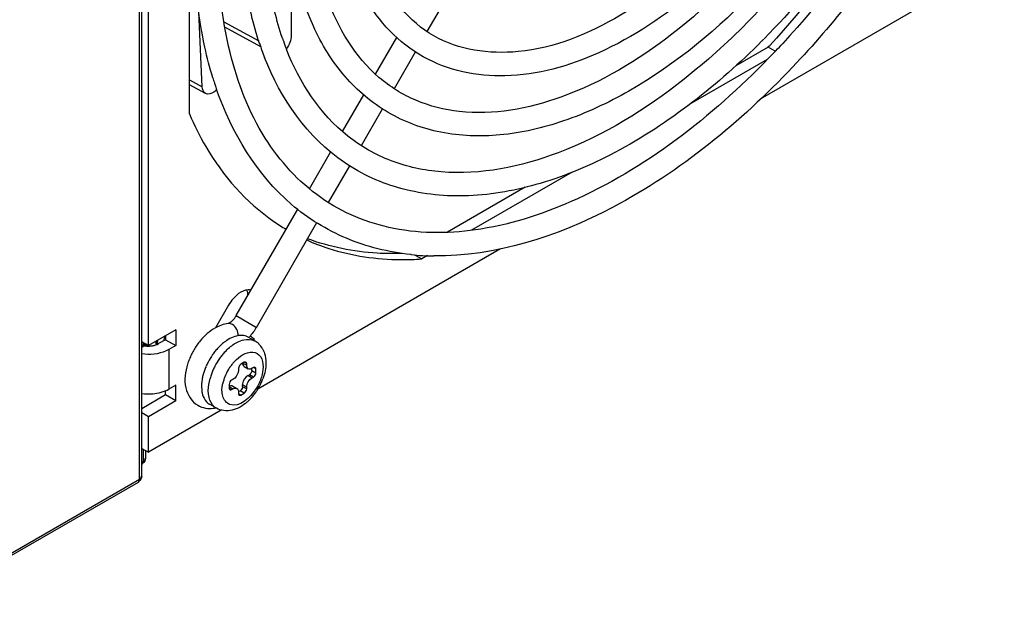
# Model space of a CAD drawing. Header units: inches. Extents: x 0 to 117, y 0 to 83.
# Tile 48 of 64: x 107.1 to 109.11, y 16.76 to 17.97. Entities that reach past the tile are written whole.
import ezdxf

# ---------------------------------------------------------------- set-up
doc = ezdxf.new("R2010")
doc.units = ezdxf.units.IN
doc.header["$LTSCALE"] = 6.431102
doc.header["$MEASUREMENT"] = 0
doc.layers.get('0').update_dxf_attribs({"linetype": 'CONTINUOUS'})

msp = doc.modelspace()

# ---------------------------------------------------------------- linework, layer by layer
at = {"color": 7, "linetype": 'CONTINUOUS'}
for p, q in [((107.3465, 17.0393), (107.3465, 19.1521)), ((107.3508, 17.0453), (107.3508, 19.1581)), ((107.3643, 17.3108), (107.3643, 19.119)), ((107.4478, 17.7822), (107.4478, 18.5431)), ((107.6545, 18.1273), (107.6548, 17.9418)), ((109.0897, 18.0899), (108.6088, 17.8123)), ((107.9315, 17.9496), (107.9745, 18.0241)), ((107.4739, 17.8374), (107.4672, 17.9896)), ((107.5181, 17.9697), (107.5888, 17.931)), ((107.593, 17.9185), (107.5197, 17.9586)), ((107.8264, 17.8627), (107.8696, 17.9375)), ((107.8646, 17.8338), (107.9076, 17.9084)), ((108.6249, 17.918), (108.5588, 17.8798)), ((108.6393, 17.9097), (108.6249, 17.918)), ((108.6228, 17.8927), (108.4645, 17.8013)), ((107.4478, 17.8516), (107.4739, 17.8374)), ((107.4806, 17.8235), (107.4478, 17.8414)), ((107.7593, 17.7464), (107.8024, 17.8211)), ((107.7977, 17.7179), (107.8408, 17.7925)), ((107.692, 17.6298), (107.7351, 17.7046)), ((107.7308, 17.602), (107.7739, 17.6767)), ((108.226, 17.6636), (108.0213, 17.5454)), ((108.131, 17.6329), (107.9724, 17.5413)), ((107.5429, 17.3717), (107.6681, 17.5884)), ((107.5841, 17.3479), (107.707, 17.5609)), ((108.0808, 17.5074), (107.5871, 17.2224)), ((107.8991, 17.4958), (107.8975, 17.496)), ((107.9057, 17.4955), (107.9202, 17.4871)), ((107.9321, 17.4939), (107.9202, 17.4871)), ((107.5276, 17.3933), (107.5008, 17.3468)), ((107.5429, 17.3717), (107.5841, 17.3479)), ((107.42, 17.3429), (107.3643, 17.3108)), ((107.42, 17.3429), (107.42, 17.3108)), ((107.3991, 17.3228), (107.3852, 17.3148)), ((107.3991, 17.3309), (107.3991, 17.3228)), ((107.3991, 17.3228), (107.42, 17.3108)), ((107.5814, 17.3198), (107.5674, 17.3278)), ((107.5704, 17.3306), (107.5733, 17.3292)), ((107.3507, 17.3107), (107.3542, 17.3127)), ((107.3643, 17.3108), (107.3512, 17.3183)), ((107.3521, 17.3082), (107.3539, 17.3095)), ((107.3542, 17.3127), (107.354, 17.3108)), ((107.3542, 17.3127), (107.3542, 17.3166)), ((107.36, 17.31), (107.3588, 17.3139)), ((107.3799, 17.3124), (107.3804, 17.3191)), ((107.3823, 17.3133), (107.3852, 17.3148)), ((107.4061, 17.3027), (107.4003, 17.2998)), ((107.42, 17.3108), (107.4061, 17.3027)), ((107.4061, 17.3027), (107.4061, 17.2224)), ((107.539, 17.3141), (107.5455, 17.3178)), ((107.548, 17.2668), (107.5476, 17.2645)), ((107.5476, 17.2645), (107.5476, 17.2612)), ((107.5594, 17.2769), (107.5524, 17.2729)), ((107.558, 17.2745), (107.5643, 17.2709)), ((107.5592, 17.2685), (107.5675, 17.2637)), ((107.5643, 17.2741), (107.5594, 17.2769)), ((107.5643, 17.2709), (107.5643, 17.2741)), ((107.5747, 17.26), (107.5747, 17.2637)), ((107.5782, 17.2661), (107.5754, 17.2645)), ((107.583, 17.2632), (107.5782, 17.2661)), ((107.583, 17.2552), (107.583, 17.2632)), ((107.5364, 17.242), (107.5336, 17.2403)), ((107.567, 17.25), (107.5698, 17.2516)), ((107.567, 17.25), (107.5754, 17.2452)), ((107.5782, 17.2468), (107.5698, 17.2516)), ((107.5747, 17.26), (107.583, 17.2552)), ((107.5754, 17.2452), (107.5782, 17.2468)), ((107.42, 17.2304), (107.4061, 17.2224)), ((107.42, 17.1983), (107.42, 17.2304)), ((107.4724, 17.2275), (107.4728, 17.22)), ((107.5141, 17.2199), (107.5146, 17.2267)), ((107.5146, 17.2267), (107.5157, 17.2335)), ((107.5288, 17.2319), (107.5288, 17.2239)), ((107.5288, 17.2239), (107.5336, 17.2211)), ((107.532, 17.2289), (107.5301, 17.2284)), ((107.5364, 17.2227), (107.5302, 17.2263)), ((107.5336, 17.2211), (107.5364, 17.2227)), ((107.5359, 17.2283), (107.5443, 17.2234)), ((107.5561, 17.2332), (107.5559, 17.2307)), ((107.5643, 17.2259), (107.5559, 17.2307)), ((107.5559, 17.2275), (107.5559, 17.2307)), ((107.5559, 17.2275), (107.5643, 17.2227)), ((107.5643, 17.2227), (107.5643, 17.2259)), ((107.3991, 17.2103), (107.3508, 17.1824)), ((107.3991, 17.2103), (107.3991, 17.219)), ((107.42, 17.1983), (107.3991, 17.2103)), ((107.4867, 17.2122), (107.4863, 17.2195)), ((107.5474, 17.2185), (107.5476, 17.2162)), ((107.5476, 17.2162), (107.5476, 17.213)), ((107.5476, 17.213), (107.5524, 17.2102)), ((107.5479, 17.2172), (107.551, 17.219)), ((107.5594, 17.2142), (107.551, 17.219)), ((107.5524, 17.2102), (107.5594, 17.2142)), ((107.42, 17.1983), (107.3643, 17.1661)), ((107.5026, 17.1834), (107.4887, 17.1914)), ((107.3643, 17.1661), (107.3508, 17.1739)), ((107.5126, 17.1794), (107.3643, 17.0938)), ((107.3643, 17.0938), (107.3643, 17.1661)), ((107.3508, 17.1016), (107.3643, 17.0938)), ((107.3542, 17.0759), (107.3542, 17.0997)), ((107.3585, 17.0972), (107.3585, 17.0819)), ((107.3585, 17.0818), (107.3585, 17.0819)), ((107.3508, 17.0739), (107.3542, 17.0759)), ((107.3525, 17.0717), (107.3514, 17.0717)), ((107.3508, 17.0452), (107.3508, 17.0453)), ((107.3434, 17.0325), (106.8713, 16.7599)), ((106.8744, 16.7667), (107.3465, 17.0393)), ((107.3448, 17.0351), (107.3437, 17.0351))]:
    msp.add_line(p, q, dxfattribs=at)
for centre, radius, start, end in [((108.1751, 18.1189), 0.6159, 198.2769, 199.7308), ((108.1755, 18.119), 0.5688, 198.7421, 199.3372), ((108.159, 18.1131), 0.5512, 199.3306, 201.2064), ((107.5015, 19.0373), 1.5679, 315.0961, 315.3192), ((107.3527, 19.1333), 1.7758, 316.492, 317.144), ((108.1558, 18.112), 0.5953, 199.7308, 201.2073), ((107.2159, 19.2137), 1.9142, 317.3983, 317.5432), ((107.3641, 19.1225), 1.7601, 316.3012, 316.4913), ((108.1799, 18.0649), 0.7158, 197.0123, 197.9272), ((108.1697, 18.0616), 0.705, 197.9286, 198.2656), ((108.1609, 18.0587), 0.6958, 198.2646, 199.0295), ((107.8607, 17.9133), 0.425, 235.4309, 239.4045), ((107.8815, 18.0498), 0.5641, 269.6305, 271.8351), ((107.9521, 18.0155), 0.5224, 264.1783, 269.2033), ((107.8809, 18.0715), 0.5858, 271.8344, 273.8545), ((107.4965, 17.3985), 0.0536, 322.9515, 329.9802), ((107.4485, 17.3095), 0.0666, 169.4633, 172.6407), ((107.451, 17.311), 0.0568, 164.7511, 170.3886), ((107.4544, 17.3101), 0.0603, 159.6901, 164.7776), ((107.5679, 17.3175), 0.0125, 19.2951, 26.0653), ((107.3453, 17.3198), 0.0135, 310.0029, 317.5751), ((107.3955, 17.3211), 0.0356, 193.7189, 198.4168), ((107.3643, 17.3605), 0.0507, 266.7568, 275.0341), ((107.3645, 17.3588), 0.049, 275.0216, 279.3249), ((107.3651, 17.3551), 0.0452, 279.3118, 283.8138), ((107.4423, 17.3102), 0.0604, 172.5933, 178.3249), ((107.5792, 17.2301), 0.1419, 149.2537, 153.6559), ((107.5774, 17.2312), 0.1398, 140.2663, 149.2843), ((107.5956, 17.2227), 0.1223, 136.9418, 141.0555), ((107.5886, 17.2292), 0.1127, 132.561, 136.9568), ((107.5799, 17.2388), 0.0998, 127.8616, 132.5773), ((107.5726, 17.2481), 0.0879, 123.6915, 127.8417), ((107.5682, 17.2969), 0.0264, 60.0425, 62.6633), ((107.5616, 17.2856), 0.0395, 52.8358, 59.999), ((107.5613, 17.2851), 0.0401, 45.5778, 52.8282), ((107.5605, 17.2843), 0.0412, 38.2965, 45.5717), ((107.5586, 17.2829), 0.0436, 31.1654, 38.2712), ((107.5701, 17.2339), 0.132, 158.0637, 162.6681), ((107.577, 17.2312), 0.1394, 153.6438, 158.0765), ((107.6063, 17.2144), 0.1358, 144.9797, 152.6609), ((107.6017, 17.2177), 0.1301, 141.0564, 144.9921), ((107.6203, 17.2064), 0.1359, 144.9542, 152.6224), ((107.6156, 17.2097), 0.1301, 141.0041, 144.967), ((107.6094, 17.2147), 0.1221, 136.8689, 141.003), ((107.599, 17.2177), 0.1278, 156.5649, 160.6603), ((107.6041, 17.2156), 0.1333, 152.6607, 156.5777), ((107.618, 17.2075), 0.1334, 152.6221, 156.5074), ((107.614, 17.21), 0.1012, 145.3812, 149.6839), ((107.6119, 17.2115), 0.0986, 140.9687, 145.399), ((107.6061, 17.2162), 0.0912, 136.3727, 140.9877), ((107.5792, 17.2238), 0.1071, 164.9261, 169.4089), ((107.5896, 17.221), 0.1178, 160.647, 164.9228), ((107.6039, 17.2129), 0.1182, 160.4702, 164.7253), ((107.6131, 17.2096), 0.128, 156.4959, 160.484), ((107.6069, 17.2129), 0.0935, 158.3844, 162.9287), ((107.6135, 17.2103), 0.1006, 149.6653, 158.3839), ((107.4882, 17.2833), 0.1162, 335.7351, 339.9519), ((107.5511, 17.2274), 0.0787, 175.6525, 179.9437), ((107.5984, 17.2155), 0.0846, 162.9186, 167.7193), ((107.4835, 17.2854), 0.1213, 327.6185, 335.7275), ((107.3643, 17.3136), 0.1013, 262.3126, 275.0472), ((107.4955, 17.2754), 0.1057, 315.2044, 316.3578), ((107.493, 17.2778), 0.1092, 316.3673, 319.3817), ((107.4881, 17.282), 0.1156, 319.3972, 323.9787), ((107.4839, 17.2851), 0.1209, 323.9624, 327.6395), ((107.5019, 17.2143), 0.0264, 231.5067, 239.99), ((107.4892, 17.2426), 0.0598, 276.9457, 281.6851), ((107.4988, 17.2721), 0.101, 311.1959, 315.2269)]:
    msp.add_arc(centre, radius, start, end, dxfattribs=at)
for points, knots in [([(109.0662, 19.0525), (109.0662, 18.9454), (109.0305, 18.7192), (108.9022, 18.3941), (108.7096, 18.0936), (108.474, 17.8523), (108.2221, 17.6956), (108.0048, 17.65), (107.8572, 17.6816), (107.7329, 17.752), (107.6712, 17.8464), (107.6451, 17.9137)], [0, 0, 0, 0, 0.137048, 0.289186, 0.444604, 0.590736, 0.717244, 0.819874, 0.864556, 0.907657, 1, 1, 1, 1]), ([(109.0192, 18.9979), (109.0192, 18.8868), (108.9776, 18.653), (108.8325, 18.3248), (108.62, 18.0358), (108.4002, 17.8519), (108.2147, 17.7647), (108.0839, 17.7341), (107.9599, 17.7382), (107.8487, 17.7793), (107.7581, 17.8559), (107.6677, 18.0037), (107.6476, 18.1408), (107.6476, 18.2335)], [0, 0, 0, 0, 0.137281, 0.288775, 0.440167, 0.577182, 0.637513, 0.692012, 0.74171, 0.788685, 0.835697, 0.8855, 1, 1, 1, 1]), ([(108.9717, 18.9979), (108.9717, 18.9036), (108.9398, 18.7042), (108.826, 18.418), (108.6553, 18.1543), (108.4471, 17.9438), (108.2255, 17.8092), (108.035, 17.7733), (107.9075, 17.8051), (107.8006, 17.8714), (107.7496, 17.957), (107.7284, 18.0174)], [0, 0, 0, 0, 0.137504, 0.290257, 0.44611, 0.592196, 0.718008, 0.819472, 0.863689, 0.906648, 1, 1, 1, 1]), ([(108.8771, 18.9433), (108.8771, 18.8529), (108.843, 18.6615), (108.7246, 18.3924), (108.5511, 18.1541), (108.3465, 17.9813), (108.1361, 17.8927), (107.9336, 17.9204), (107.8067, 18.0803), (107.7897, 18.2147), (107.7897, 18.2881)], [0, 0, 0, 0, 0.140121, 0.296078, 0.452152, 0.592592, 0.706633, 0.79661, 0.886362, 1, 1, 1, 1]), ([(108.9246, 18.9433), (108.9246, 18.7746), (108.8216, 18.431), (108.5642, 18.0821), (108.2963, 17.9015), (108.0997, 17.8447), (107.915, 17.8821), (107.8323, 17.9703), (107.8043, 18.0196)], [0, 0, 0, 0, 0.280254, 0.574363, 0.702627, 0.811376, 0.905863, 1, 1, 1, 1]), ([(109.0778, 18.7629), (109.0412, 18.6084), (108.9198, 18.309), (108.7289, 18.0486), (108.6164, 17.9348)], [0, 0, 0, 0, 0.498066, 1, 1, 1, 1]), ([(109.1051, 18.7285), (109.0847, 18.6553), (108.9823, 18.364), (108.8126, 18.0959), (108.6545, 17.9255)], [0, 0, 0, 0, 0.246396, 1, 1, 1, 1]), ([(108.885, 18.2698), (108.8663, 18.2383), (108.7897, 18.1159), (108.7009, 18.0011), (108.6282, 17.9216)], [0, 0, 0, 0, 0.253695, 1, 1, 1, 1]), ([(108.965, 18.2723), (108.9445, 18.2361), (108.8598, 18.0962), (108.7586, 17.966), (108.6746, 17.8775)], [0, 0, 0, 0, 0.254141, 1, 1, 1, 1]), ([(107.5903, 17.9257), (107.584, 17.9449), (107.5611, 18.0273), (107.553, 18.1135), (107.553, 18.1789)], [0, 0, 0, 0, 0.235377, 1, 1, 1, 1]), ([(107.6369, 17.9362), (107.6308, 17.9543), (107.6083, 18.0333), (107.6005, 18.116), (107.6005, 18.1789)], [0, 0, 0, 0, 0.23252, 1, 1, 1, 1]), ([(107.4955, 17.8554), (107.4892, 17.8759), (107.4665, 17.9638), (107.4585, 18.055), (107.4585, 18.1243)], [0, 0, 0, 0, 0.23612, 1, 1, 1, 1]), ([(108.6366, 17.9065), (108.522, 17.7866), (108.3333, 17.6345), (108.0523, 17.5397), (107.867, 17.5364), (107.7067, 17.6026), (107.5885, 17.7338), (107.5191, 17.9149), (107.506, 18.0514), (107.506, 18.1243)], [0, 0, 0, 0, 0.308357, 0.435775, 0.545529, 0.645322, 0.747907, 0.864472, 1, 1, 1, 1]), ([(108.6121, 17.9305), (108.5238, 17.8419), (108.3802, 17.7275), (108.1683, 17.6369), (108.02, 17.6092), (107.8809, 17.6221), (107.7157, 17.6958), (107.6331, 17.8133), (107.6008, 17.8966)], [0, 0, 0, 0, 0.307513, 0.442099, 0.563479, 0.674482, 0.780334, 1, 1, 1, 1]), ([(108.6746, 17.8775), (108.568, 17.7653), (108.3499, 17.5836), (108.0705, 17.4913), (107.9449, 17.4932)], [0, 0, 0, 0, 0.551932, 1, 1, 1, 1]), ([(107.5035, 17.8318), (107.5017, 17.8298), (107.4958, 17.8242), (107.4857, 17.8207), (107.4806, 17.8235)], [0, 0, 0, 0, 0.312985, 1, 1, 1, 1]), ([(107.8975, 17.496), (107.853, 17.5007), (107.7654, 17.5222), (107.6086, 17.6189), (107.5335, 17.7439), (107.5032, 17.8318)], [0, 0, 0, 0, 0.246529, 0.4878, 1, 1, 1, 1]), ([(107.4478, 17.7822), (107.4576, 17.7593), (107.4989, 17.6756), (107.5631, 17.6022), (107.6196, 17.5633)], [0, 0, 0, 0, 0.266004, 1, 1, 1, 1]), ([(107.6866, 17.5256), (107.7011, 17.519), (107.7623, 17.4956), (107.8284, 17.4861), (107.8779, 17.4858)], [0, 0, 0, 0, 0.243262, 1, 1, 1, 1]), ([(107.8806, 17.4982), (107.8636, 17.4976), (107.7985, 17.4981), (107.7332, 17.5111), (107.6882, 17.5283)], [0, 0, 0, 0, 0.260489, 1, 1, 1, 1]), ([(107.5728, 17.4234), (107.5709, 17.4239), (107.5621, 17.4247), (107.5535, 17.4205), (107.5479, 17.4165)], [0, 0, 0, 0, 0.215684, 1, 1, 1, 1]), ([(107.5318, 17.3584), (107.5307, 17.3576), (107.529, 17.3565), (107.5271, 17.3556), (107.5265, 17.3555)], [0, 0, 0, 0, 0.69167, 1, 1, 1, 1]), ([(107.5675, 17.3278), (107.5665, 17.3284), (107.5645, 17.3293), (107.5624, 17.3301), (107.5614, 17.3304)], [0, 0, 0, 0, 0.497439, 1, 1, 1, 1]), ([(107.354, 17.3108), (107.3539, 17.3102), (107.3536, 17.3091), (107.3529, 17.308), (107.3524, 17.3077)], [0, 0, 0, 0, 0.555584, 1, 1, 1, 1]), ([(107.3542, 17.3127), (107.3547, 17.313), (107.3557, 17.3137), (107.3566, 17.3146), (107.357, 17.315)], [0, 0, 0, 0, 0.521591, 1, 1, 1, 1]), ([(107.3542, 17.3108), (107.3554, 17.3106), (107.3578, 17.3102), (107.3602, 17.3099), (107.3614, 17.3099)], [0, 0, 0, 0, 0.495542, 1, 1, 1, 1]), ([(107.3552, 17.3107), (107.3557, 17.3113), (107.3567, 17.3125), (107.3574, 17.3139), (107.3577, 17.3147)], [0, 0, 0, 0, 0.501037, 1, 1, 1, 1]), ([(107.3759, 17.3112), (107.377, 17.3114), (107.3792, 17.3121), (107.3813, 17.3129), (107.3823, 17.3133)], [0, 0, 0, 0, 0.511079, 1, 1, 1, 1]), ([(107.5769, 17.2974), (107.5828, 17.2968), (107.5958, 17.2888), (107.5977, 17.2745), (107.5977, 17.2672)], [0, 0, 0, 0, 0.448276, 1, 1, 1, 1]), ([(107.4441, 17.2732), (107.4393, 17.2578), (107.4344, 17.2262), (107.4525, 17.1965), (107.465, 17.1893)], [0, 0, 0, 0, 0.527827, 1, 1, 1, 1]), ([(107.5476, 17.2612), (107.5476, 17.2604), (107.5474, 17.2588), (107.5471, 17.2572), (107.5468, 17.2563)], [0, 0, 0, 0, 0.480464, 1, 1, 1, 1]), ([(107.5627, 17.277), (107.5622, 17.2773), (107.5611, 17.2776), (107.5599, 17.2772), (107.5594, 17.2769)], [0, 0, 0, 0, 0.473706, 1, 1, 1, 1]), ([(107.5643, 17.2741), (107.5643, 17.2747), (107.564, 17.2759), (107.5632, 17.2767), (107.5627, 17.277)], [0, 0, 0, 0, 0.526298, 1, 1, 1, 1]), ([(107.5815, 17.2661), (107.581, 17.2664), (107.5798, 17.2667), (107.5787, 17.2664), (107.5782, 17.2661)], [0, 0, 0, 0, 0.473706, 1, 1, 1, 1]), ([(107.583, 17.2632), (107.583, 17.2638), (107.5828, 17.265), (107.5819, 17.2659), (107.5815, 17.2661)], [0, 0, 0, 0, 0.526298, 1, 1, 1, 1]), ([(107.5943, 17.2468), (107.5917, 17.2383), (107.5803, 17.2128), (107.55, 17.1845), (107.5303, 17.1907)], [0, 0, 0, 0, 0.300324, 1, 1, 1, 1]), ([(107.5723, 17.254), (107.5719, 17.2535), (107.5712, 17.2526), (107.5703, 17.2519), (107.5698, 17.2516)], [0, 0, 0, 0, 0.539381, 1, 1, 1, 1]), ([(107.5747, 17.26), (107.5747, 17.259), (107.574, 17.2569), (107.573, 17.255), (107.5723, 17.254)], [0, 0, 0, 0, 0.461364, 1, 1, 1, 1]), ([(107.5288, 17.2239), (107.5288, 17.2233), (107.529, 17.2221), (107.5299, 17.2212), (107.5303, 17.221)], [0, 0, 0, 0, 0.526298, 1, 1, 1, 1]), ([(107.5359, 17.2283), (107.5354, 17.2286), (107.5341, 17.2291), (107.5327, 17.229), (107.532, 17.2289)], [0, 0, 0, 0, 0.479178, 1, 1, 1, 1]), ([(107.5443, 17.2234), (107.5451, 17.223), (107.5465, 17.2215), (107.5472, 17.2195), (107.5474, 17.2185)], [0, 0, 0, 0, 0.46459, 1, 1, 1, 1]), ([(107.4728, 17.22), (107.4729, 17.2189), (107.4732, 17.2167), (107.4737, 17.2144), (107.4739, 17.2133)], [0, 0, 0, 0, 0.507923, 1, 1, 1, 1]), ([(107.4739, 17.2133), (107.4742, 17.2123), (107.4747, 17.2103), (107.4754, 17.2083), (107.4758, 17.2074)], [0, 0, 0, 0, 0.508303, 1, 1, 1, 1]), ([(107.5303, 17.221), (107.5308, 17.2207), (107.532, 17.2204), (107.5331, 17.2208), (107.5336, 17.2211)], [0, 0, 0, 0, 0.473706, 1, 1, 1, 1]), ([(107.5476, 17.213), (107.5476, 17.2127), (107.5476, 17.2122), (107.5478, 17.2116), (107.5479, 17.2114)], [0, 0, 0, 0, 0.519313, 1, 1, 1, 1]), ([(107.5479, 17.2114), (107.5481, 17.2111), (107.5484, 17.2106), (107.5489, 17.2103), (107.5491, 17.2101)], [0, 0, 0, 0, 0.506967, 1, 1, 1, 1]), ([(107.5491, 17.2101), (107.5496, 17.2099), (107.5508, 17.2096), (107.5519, 17.2099), (107.5524, 17.2102)], [0, 0, 0, 0, 0.473706, 1, 1, 1, 1]), ([(107.5654, 17.1961), (107.5565, 17.1884), (107.5368, 17.1759), (107.5119, 17.178), (107.5026, 17.1834)], [0, 0, 0, 0, 0.521972, 1, 1, 1, 1]), ([(107.3542, 17.0759), (107.3553, 17.0765), (107.3579, 17.0774), (107.3577, 17.0806), (107.357, 17.0812)], [0, 0, 0, 0, 0.574112, 1, 1, 1, 1]), ([(107.3465, 17.0393), (107.3476, 17.0399), (107.3502, 17.0408), (107.3501, 17.044), (107.3494, 17.0447)], [0, 0, 0, 0, 0.574875, 1, 1, 1, 1])]:
    msp.add_open_spline(points, degree=3, knots=knots, dxfattribs=at)
for points in [[(107.6548, 17.9418), (107.655, 17.9323), (107.6509, 17.9225), (107.6451, 17.915)], [(107.4806, 17.8235), (107.4761, 17.826), (107.474, 17.8322), (107.4739, 17.8374)], [(107.5641, 17.4237), (107.5655, 17.4199), (107.5661, 17.4159), (107.5662, 17.4119)], [(107.5479, 17.4165), (107.5396, 17.4105), (107.5328, 17.4022), (107.5276, 17.3933)], [(107.5393, 17.3662), (107.5371, 17.3633), (107.5346, 17.3606), (107.5318, 17.3584)], [(107.5008, 17.3468), (107.489, 17.3403), (107.4786, 17.331), (107.4699, 17.3206)], [(107.5265, 17.3554), (107.5175, 17.3544), (107.5087, 17.3512), (107.5008, 17.3468)], [(107.5355, 17.3535), (107.5328, 17.355), (107.5295, 17.3558), (107.5265, 17.3554)], [(107.5471, 17.3309), (107.547, 17.3394), (107.5428, 17.3492), (107.5355, 17.3535)], [(107.5841, 17.3479), (107.5801, 17.341), (107.5752, 17.3345), (107.5697, 17.3287)], [(107.5503, 17.3314), (107.5409, 17.3307), (107.5317, 17.3265), (107.5238, 17.3213)], [(107.5455, 17.3178), (107.5495, 17.3198), (107.5538, 17.3215), (107.5582, 17.3225)], [(107.5614, 17.3304), (107.5578, 17.3314), (107.554, 17.3317), (107.5503, 17.3314)], [(107.5582, 17.3225), (107.5654, 17.3241), (107.5737, 17.3238), (107.5803, 17.3204)], [(107.5733, 17.3292), (107.5757, 17.3278), (107.5779, 17.3256), (107.5792, 17.3231)], [(107.5202, 17.2982), (107.5259, 17.3042), (107.5321, 17.3097), (107.539, 17.3141)], [(107.5959, 17.3054), (107.5978, 17.3022), (107.5994, 17.2986), (107.6006, 17.295)], [(107.4003, 17.2998), (107.3851, 17.2931), (107.3673, 17.2914), (107.3508, 17.2937)], [(107.5402, 17.2791), (107.5449, 17.2841), (107.5502, 17.2885), (107.5561, 17.2919)], [(107.5561, 17.2919), (107.5624, 17.2955), (107.5698, 17.298), (107.5769, 17.2974)], [(107.6006, 17.295), (107.6026, 17.2888), (107.6034, 17.2822), (107.6034, 17.2757)], [(107.5524, 17.2729), (107.5502, 17.2716), (107.5488, 17.2691), (107.548, 17.2668)], [(107.5559, 17.2757), (107.5559, 17.2731), (107.5569, 17.2698), (107.5592, 17.2685)], [(107.5675, 17.2637), (107.5652, 17.265), (107.5643, 17.2682), (107.5643, 17.2709)], [(107.5754, 17.2645), (107.5731, 17.2631), (107.5698, 17.2624), (107.5675, 17.2637)], [(107.5977, 17.2672), (107.5977, 17.2603), (107.5963, 17.2534), (107.5943, 17.2468)], [(107.6034, 17.2757), (107.6034, 17.2648), (107.6011, 17.2537), (107.5973, 17.2434)], [(107.4739, 17.2435), (107.4733, 17.2401), (107.4729, 17.2368), (107.4726, 17.2334)], [(107.4863, 17.2195), (107.4863, 17.2277), (107.4877, 17.236), (107.4898, 17.244)], [(107.5468, 17.2563), (107.5453, 17.2506), (107.5415, 17.2449), (107.5364, 17.242)], [(107.567, 17.25), (107.5612, 17.2466), (107.5571, 17.2398), (107.5561, 17.2332)], [(107.5643, 17.2259), (107.5643, 17.2333), (107.569, 17.2415), (107.5754, 17.2452)], [(107.5782, 17.2468), (107.581, 17.2484), (107.583, 17.252), (107.583, 17.2552)], [(107.3732, 17.2128), (107.3846, 17.2138), (107.3962, 17.2167), (107.4061, 17.2224)], [(107.5336, 17.2403), (107.5308, 17.2387), (107.5288, 17.2352), (107.5288, 17.2319)], [(107.5364, 17.2227), (107.5387, 17.224), (107.542, 17.2248), (107.5443, 17.2234)], [(107.5559, 17.2275), (107.5559, 17.2242), (107.5538, 17.2207), (107.551, 17.219)], [(107.5594, 17.2142), (107.5622, 17.2159), (107.5643, 17.2194), (107.5643, 17.2227)], [(107.4758, 17.2074), (107.4778, 17.2021), (107.4811, 17.1971), (107.4855, 17.1936)], [(107.4896, 17.1995), (107.4881, 17.2035), (107.4872, 17.2079), (107.4867, 17.2122)], [(107.5156, 17.2079), (107.5145, 17.2118), (107.5141, 17.2159), (107.5141, 17.2199)], [(107.5303, 17.1907), (107.5231, 17.193), (107.5175, 17.2006), (107.5156, 17.2079)], [(107.465, 17.1893), (107.4697, 17.1865), (107.475, 17.1846), (107.4804, 17.1836)], [(107.4804, 17.1836), (107.4856, 17.1827), (107.4911, 17.1826), (107.4964, 17.1832)], [(107.5026, 17.1834), (107.4967, 17.1868), (107.4921, 17.193), (107.4896, 17.1995)], [(107.3585, 17.0819), (107.3585, 17.0779), (107.3564, 17.0718), (107.3525, 17.0717)], [(107.3511, 17.0691), (107.3532, 17.0703), (107.3542, 17.0734), (107.3542, 17.0759)], [(107.3508, 17.0453), (107.3508, 17.0414), (107.3487, 17.0352), (107.3448, 17.0351)], [(107.3434, 17.0325), (107.3456, 17.0338), (107.3465, 17.0368), (107.3465, 17.0393)]]:
    msp.add_open_spline(points, degree=3, dxfattribs=at)

doc.saveas('drawing.dxf')
